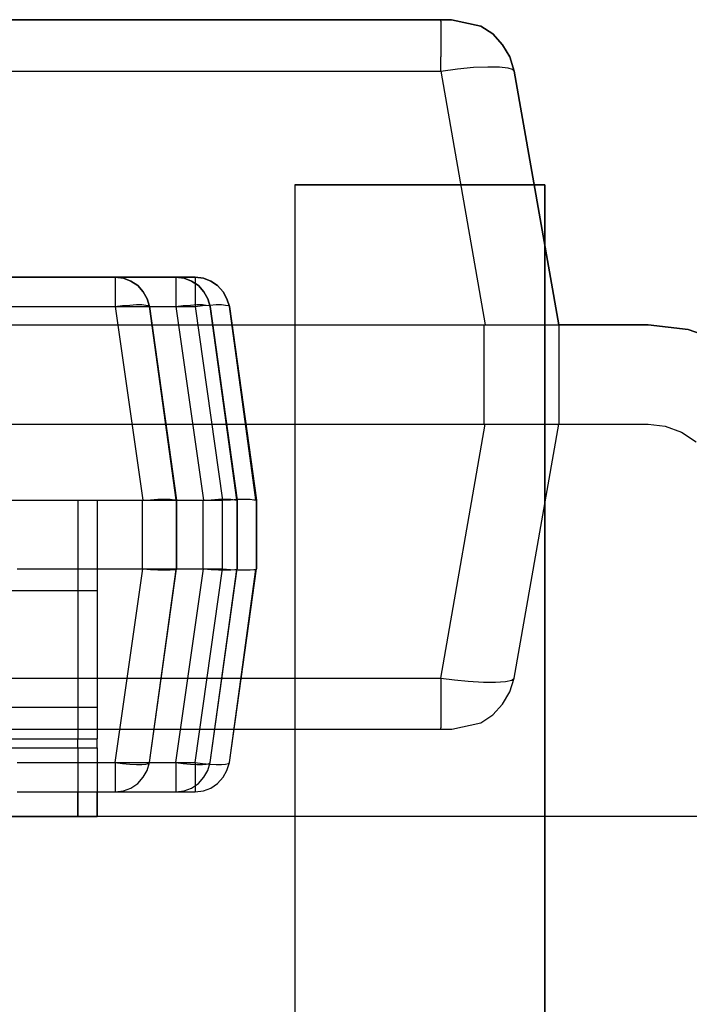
# Model space of a CAD drawing. Header units: inches. Extents: x 0 to 297, y -210 to 0.
# Tile 63 of 82: x 93.583 to 94.266, y -149.132 to -148.128. Entities that reach past the tile are written whole.
import ezdxf

# ---------------------------------------------------------------- set-up
doc = ezdxf.new("R2010")
doc.units = ezdxf.units.IN
doc.header["$MEASUREMENT"] = 0

msp = doc.modelspace()

# ---------------------------------------------------------------- linework, layer by layer
at = {"color": 18, "true_color": 0x000000}
for p, q in [((94.0126, -148.1276), (92.3946, -148.1276)), ((92.3946, -148.1276), (94.0126, -148.1276)), ((94.0236, -148.1276), (94.0126, -148.1276)), ((94.0126, -148.1276), (94.0146, -148.1276)), ((94.0126, -148.1291), (94.0126, -148.1276)), ((94.0126, -148.1291), (94.0126, -148.1341)), ((94.0146, -148.1276), (94.0171, -148.1276)), ((94.0171, -148.1276), (94.0196, -148.1276)), ((94.0196, -148.1276), (94.0221, -148.1276)), ((94.0221, -148.1276), (94.0236, -148.1276)), ((94.0536, -148.1341), (94.0236, -148.1276)), ((94.0236, -148.1276), (94.0536, -148.1341)), ((94.0126, -148.1341), (94.0126, -148.1421)), ((94.0126, -148.1421), (94.0126, -148.1531)), ((94.0656, -148.1421), (94.0536, -148.1341)), ((94.0536, -148.1341), (94.0656, -148.1421)), ((94.0756, -148.1531), (94.0656, -148.1421)), ((94.0656, -148.1421), (94.0756, -148.1531)), ((94.0126, -148.1531), (94.0126, -148.1656)), ((94.0831, -148.1656), (94.0756, -148.1531)), ((94.0756, -148.1531), (94.0831, -148.1656)), ((94.0126, -148.1801), (94.0126, -148.1656)), ((94.0876, -148.1801), (94.0831, -148.1656)), ((94.0831, -148.1656), (94.0876, -148.1801)), ((92.3946, -148.1801), (94.0126, -148.1801)), ((94.0126, -148.1801), (94.0296, -148.1776)), ((94.0126, -148.1801), (94.0581, -148.4386)), ((94.0296, -148.1776), (94.0461, -148.1761)), ((94.0461, -148.1761), (94.0606, -148.1756)), ((94.0606, -148.1756), (94.0726, -148.1756)), ((94.0726, -148.1756), (94.0811, -148.1766)), ((94.0811, -148.1766), (94.0856, -148.1781)), ((94.0856, -148.1781), (94.0876, -148.1801)), ((94.1331, -148.4386), (94.0876, -148.1801)), ((94.0876, -148.1801), (94.1331, -148.4386)), ((94.1188, -148.2959), (93.8638, -148.2959)), ((93.8638, -148.2959), (93.8638, -149.7959)), ((93.8638, -148.2959), (93.8638, -149.7959)), ((93.8638, -148.2959), (94.1188, -148.2959)), ((94.1188, -149.7959), (94.1188, -148.2959)), ((94.1188, -148.2959), (94.1188, -149.7959)), ((93.6807, -148.3901), (92.3557, -148.3901)), ((92.3557, -148.3901), (93.6807, -148.3901)), ((93.6807, -148.3901), (92.3557, -148.3901)), ((92.3557, -148.3901), (93.6807, -148.3901)), ((93.6807, -148.3901), (92.3557, -148.3901)), ((92.3557, -148.3901), (93.6807, -148.3901)), ((93.7425, -148.3901), (92.4175, -148.3901)), ((92.4175, -148.3901), (93.7425, -148.3901)), ((93.7621, -148.3901), (92.4371, -148.3901)), ((92.4371, -148.3901), (93.7621, -148.3901)), ((93.7621, -148.3901), (92.4371, -148.3901)), ((92.4371, -148.3901), (93.7621, -148.3901)), ((93.5477, -148.3901), (93.5857, -148.3901)), ((93.5477, -148.3901), (93.5857, -148.3901)), ((93.5477, -148.3901), (93.5857, -148.3901)), ((93.5576, -148.3901), (93.5891, -148.3901)), ((93.5576, -148.3901), (93.5891, -148.3901)), ((93.58, -148.3901), (93.5875, -148.3901)), ((93.5857, -148.3901), (93.5857, -148.3901)), ((93.5857, -148.3901), (93.6317, -148.3901)), ((93.5857, -148.3901), (93.5857, -148.3901)), ((93.5857, -148.3901), (93.6317, -148.3901)), ((93.5857, -148.3901), (93.5857, -148.3901)), ((93.5857, -148.3901), (93.6317, -148.3901)), ((93.5875, -148.3901), (93.5875, -148.3901)), ((93.5875, -148.3901), (93.589, -148.3901)), ((93.5875, -148.3901), (93.592, -148.3901)), ((93.589, -148.3901), (93.5905, -148.3901)), ((93.589, -148.3901), (93.589, -148.3901)), ((93.5891, -148.3901), (93.5891, -148.3901)), ((93.5891, -148.3901), (93.5911, -148.3901)), ((93.5891, -148.3901), (93.5921, -148.3901)), ((93.5891, -148.3901), (93.5891, -148.3901)), ((93.5891, -148.3901), (93.5911, -148.3901)), ((93.5891, -148.3901), (93.5921, -148.3901)), ((93.5905, -148.3901), (93.5905, -148.3901)), ((93.5911, -148.3901), (93.5921, -148.3901)), ((93.5911, -148.3901), (93.5911, -148.3901)), ((93.5911, -148.3901), (93.5921, -148.3901)), ((93.5911, -148.3901), (93.5911, -148.3901)), ((93.592, -148.3901), (93.5985, -148.3901)), ((93.592, -148.3901), (93.592, -148.3901)), ((93.592, -148.3901), (93.5985, -148.3901)), ((93.5921, -148.3901), (93.5921, -148.3901)), ((93.5921, -148.3901), (93.5996, -148.3901)), ((93.5921, -148.3901), (93.5921, -148.3901)), ((93.5921, -148.3901), (93.5996, -148.3901)), ((93.5985, -148.3901), (93.6045, -148.3901)), ((93.5985, -148.3901), (93.5985, -148.3901)), ((93.5995, -148.3901), (93.5995, -148.3901)), ((93.5995, -148.3901), (93.6005, -148.3901)), ((93.5996, -148.3901), (93.6071, -148.3901)), ((93.5996, -148.3901), (93.5996, -148.3901)), ((93.5996, -148.3901), (93.6071, -148.3901)), ((93.5996, -148.3901), (93.5996, -148.3901)), ((93.6005, -148.3901), (93.6045, -148.3901)), ((93.6045, -148.3901), (93.6095, -148.3901)), ((93.6045, -148.3901), (93.6045, -148.3901)), ((93.6071, -148.3901), (93.6071, -148.3901)), ((93.6071, -148.3901), (93.6086, -148.3901)), ((93.6071, -148.3901), (93.6116, -148.3901)), ((93.6071, -148.3901), (93.6071, -148.3901)), ((93.6071, -148.3901), (93.6086, -148.3901)), ((93.6071, -148.3901), (93.6116, -148.3901)), ((93.6086, -148.3901), (93.6101, -148.3901)), ((93.6086, -148.3901), (93.6086, -148.3901)), ((93.6086, -148.3901), (93.6101, -148.3901)), ((93.6086, -148.3901), (93.6086, -148.3901)), ((93.6095, -148.3901), (93.6095, -148.3901)), ((93.6095, -148.3901), (93.6475, -148.3901)), ((93.6101, -148.3901), (93.6101, -148.3901)), ((93.6101, -148.3901), (93.6101, -148.3901)), ((93.6116, -148.3901), (93.6181, -148.3901)), ((93.6116, -148.3901), (93.6116, -148.3901)), ((93.6116, -148.3901), (93.6181, -148.3901)), ((93.6116, -148.3901), (93.6181, -148.3901)), ((93.6116, -148.3901), (93.6116, -148.3901)), ((93.6116, -148.3901), (93.6181, -148.3901)), ((93.6181, -148.3901), (93.6241, -148.3901)), ((93.6181, -148.3901), (93.6181, -148.3901)), ((93.6181, -148.3901), (93.6241, -148.3901)), ((93.6181, -148.3901), (93.6181, -148.3901)), ((93.6191, -148.3901), (93.6191, -148.3901)), ((93.6191, -148.3901), (93.6201, -148.3901)), ((93.6191, -148.3901), (93.6191, -148.3901)), ((93.6191, -148.3901), (93.6201, -148.3901)), ((93.6201, -148.3901), (93.6241, -148.3901)), ((93.6201, -148.3901), (93.6241, -148.3901)), ((93.6241, -148.3901), (93.6291, -148.3901)), ((93.6241, -148.3901), (93.6241, -148.3901)), ((93.6241, -148.3901), (93.6291, -148.3901)), ((93.6241, -148.3901), (93.6241, -148.3901)), ((93.6291, -148.3901), (93.6291, -148.3901)), ((93.6291, -148.3901), (93.6671, -148.3901)), ((93.6291, -148.3901), (93.6291, -148.3901)), ((93.6291, -148.3901), (93.6671, -148.3901)), ((93.6317, -148.3901), (93.6317, -148.3901)), ((93.6317, -148.3901), (93.6317, -148.3901)), ((93.6317, -148.3901), (93.6317, -148.3901)), ((93.6475, -148.3901), (93.6475, -148.3901)), ((93.6475, -148.3901), (93.6935, -148.3901)), ((93.6671, -148.3901), (93.6671, -148.3901)), ((93.6671, -148.3901), (93.7131, -148.3901)), ((93.6671, -148.3901), (93.6671, -148.3901)), ((93.6671, -148.3901), (93.7131, -148.3901)), ((93.6892, -148.3911), (93.6807, -148.3901)), ((93.6807, -148.3901), (93.6807, -148.3911)), ((93.6807, -148.3901), (93.6892, -148.3911)), ((93.6892, -148.3911), (93.6807, -148.3901)), ((93.6807, -148.3901), (93.6807, -148.3911)), ((93.6807, -148.3901), (93.6892, -148.3911)), ((93.6892, -148.3911), (93.6807, -148.3901)), ((93.6807, -148.3901), (93.6807, -148.3911)), ((93.6807, -148.3901), (93.6892, -148.3911)), ((93.6807, -148.3911), (93.6807, -148.3941)), ((93.6807, -148.3911), (93.6807, -148.3941)), ((93.6807, -148.3911), (93.6807, -148.3941)), ((93.6967, -148.3941), (93.6892, -148.3911)), ((93.6892, -148.3911), (93.6967, -148.3941)), ((93.6967, -148.3941), (93.6892, -148.3911)), ((93.6892, -148.3911), (93.6967, -148.3941)), ((93.6967, -148.3941), (93.6892, -148.3911)), ((93.6892, -148.3911), (93.6967, -148.3941)), ((93.6935, -148.3901), (93.6935, -148.3901)), ((93.7131, -148.3901), (93.7131, -148.3901)), ((93.7131, -148.3901), (93.7131, -148.3901)), ((93.751, -148.3911), (93.7425, -148.3901)), ((93.7425, -148.3901), (93.7425, -148.3911)), ((93.7425, -148.3901), (93.751, -148.3911)), ((93.7425, -148.3911), (93.7425, -148.3941)), ((93.7585, -148.3941), (93.751, -148.3911)), ((93.751, -148.3911), (93.7585, -148.3941)), ((93.7706, -148.3911), (93.7621, -148.3901)), ((93.7621, -148.3901), (93.7621, -148.3911)), ((93.7621, -148.3901), (93.7706, -148.3911)), ((93.7706, -148.3911), (93.7621, -148.3901)), ((93.7621, -148.3901), (93.7621, -148.3911)), ((93.7621, -148.3901), (93.7706, -148.3911)), ((93.7621, -148.3911), (93.7621, -148.3941)), ((93.7621, -148.3911), (93.7621, -148.3941)), ((93.7781, -148.3941), (93.7706, -148.3911)), ((93.7706, -148.3911), (93.7781, -148.3941)), ((93.7781, -148.3941), (93.7706, -148.3911)), ((93.7706, -148.3911), (93.7781, -148.3941)), ((93.6807, -148.3941), (93.6807, -148.3986)), ((93.6807, -148.3941), (93.6807, -148.3986)), ((93.6807, -148.3941), (93.6807, -148.3986)), ((93.6807, -148.3986), (93.6807, -148.4051)), ((93.6807, -148.3986), (93.6807, -148.4051)), ((93.6807, -148.3986), (93.6807, -148.4051)), ((93.7037, -148.3986), (93.6967, -148.3941)), ((93.6967, -148.3941), (93.7037, -148.3986)), ((93.7037, -148.3986), (93.6967, -148.3941)), ((93.6967, -148.3941), (93.7037, -148.3986)), ((93.7037, -148.3986), (93.6967, -148.3941)), ((93.6967, -148.3941), (93.7037, -148.3986)), ((93.7092, -148.4051), (93.7037, -148.3986)), ((93.7037, -148.3986), (93.7092, -148.4051)), ((93.7092, -148.4051), (93.7037, -148.3986)), ((93.7037, -148.3986), (93.7092, -148.4051)), ((93.7092, -148.4051), (93.7037, -148.3986)), ((93.7037, -148.3986), (93.7092, -148.4051)), ((93.7425, -148.3941), (93.7425, -148.3986)), ((93.7425, -148.3986), (93.7425, -148.4051)), ((93.7655, -148.3986), (93.7585, -148.3941)), ((93.7585, -148.3941), (93.7655, -148.3986)), ((93.7621, -148.3941), (93.7621, -148.3986)), ((93.7621, -148.3941), (93.7621, -148.3986)), ((93.7621, -148.3986), (93.7621, -148.4051)), ((93.7621, -148.3986), (93.7621, -148.4051)), ((93.771, -148.4051), (93.7655, -148.3986)), ((93.7655, -148.3986), (93.771, -148.4051)), ((93.7851, -148.3986), (93.7781, -148.3941)), ((93.7781, -148.3941), (93.7851, -148.3986)), ((93.7851, -148.3986), (93.7781, -148.3941)), ((93.7781, -148.3941), (93.7851, -148.3986)), ((93.7906, -148.4051), (93.7851, -148.3986)), ((93.7851, -148.3986), (93.7906, -148.4051)), ((93.7906, -148.4051), (93.7851, -148.3986)), ((93.7851, -148.3986), (93.7906, -148.4051)), ((93.6807, -148.4051), (93.6807, -148.4121)), ((93.6807, -148.4051), (93.6807, -148.4121)), ((93.6807, -148.4051), (93.6807, -148.4121)), ((93.6807, -148.4121), (93.6807, -148.4201)), ((93.6807, -148.4121), (93.6807, -148.4201)), ((93.6807, -148.4121), (93.6807, -148.4201)), ((93.7132, -148.4121), (93.7092, -148.4051)), ((93.7092, -148.4051), (93.7132, -148.4121)), ((93.7132, -148.4121), (93.7092, -148.4051)), ((93.7092, -148.4051), (93.7132, -148.4121)), ((93.7132, -148.4121), (93.7092, -148.4051)), ((93.7092, -148.4051), (93.7132, -148.4121)), ((93.7157, -148.4201), (93.7132, -148.4121)), ((93.7132, -148.4121), (93.7157, -148.4201)), ((93.7157, -148.4201), (93.7132, -148.4121)), ((93.7132, -148.4121), (93.7157, -148.4201)), ((93.7157, -148.4201), (93.7132, -148.4121)), ((93.7132, -148.4121), (93.7157, -148.4201)), ((93.7425, -148.4051), (93.7425, -148.4121)), ((93.7425, -148.4121), (93.7425, -148.4201)), ((93.7621, -148.4051), (93.7621, -148.4121)), ((93.7621, -148.4051), (93.7621, -148.4121)), ((93.7621, -148.4121), (93.7621, -148.4201)), ((93.7621, -148.4121), (93.7621, -148.4201)), ((93.775, -148.4121), (93.771, -148.4051)), ((93.771, -148.4051), (93.775, -148.4121)), ((93.7775, -148.4201), (93.775, -148.4121)), ((93.775, -148.4121), (93.7775, -148.4201)), ((93.7946, -148.4121), (93.7906, -148.4051)), ((93.7906, -148.4051), (93.7946, -148.4121)), ((93.7946, -148.4121), (93.7906, -148.4051)), ((93.7906, -148.4051), (93.7946, -148.4121)), ((93.7971, -148.4201), (93.7946, -148.4121)), ((93.7946, -148.4121), (93.7971, -148.4201)), ((93.7971, -148.4201), (93.7946, -148.4121)), ((93.7946, -148.4121), (93.7971, -148.4201)), ((92.3557, -148.4201), (93.6807, -148.4201)), ((92.3557, -148.4201), (93.6807, -148.4201)), ((92.3557, -148.4201), (93.6807, -148.4201)), ((92.4175, -148.4201), (93.7425, -148.4201)), ((92.4371, -148.4201), (93.7621, -148.4201)), ((92.4371, -148.4201), (93.7621, -148.4201)), ((93.6807, -148.4201), (93.6882, -148.4191)), ((93.6807, -148.4201), (93.6882, -148.4191)), ((93.6807, -148.4201), (93.6882, -148.4191)), ((93.6807, -148.4201), (93.7087, -148.6176)), ((93.6807, -148.4201), (93.7087, -148.6176)), ((93.6807, -148.4201), (93.7087, -148.6176)), ((93.6882, -148.4191), (93.6957, -148.4186)), ((93.6882, -148.4191), (93.6957, -148.4186)), ((93.6882, -148.4191), (93.6957, -148.4186)), ((93.6957, -148.4186), (93.7022, -148.4181)), ((93.6957, -148.4186), (93.7022, -148.4181)), ((93.6957, -148.4186), (93.7022, -148.4181)), ((93.7022, -148.4181), (93.7077, -148.4181)), ((93.7022, -148.4181), (93.7077, -148.4181)), ((93.7022, -148.4181), (93.7077, -148.4181)), ((93.7077, -148.4181), (93.7117, -148.4186)), ((93.7077, -148.4181), (93.7117, -148.4186)), ((93.7077, -148.4181), (93.7117, -148.4186)), ((93.7117, -148.4186), (93.7147, -148.4191)), ((93.7117, -148.4186), (93.7147, -148.4191)), ((93.7117, -148.4186), (93.7147, -148.4191)), ((93.7147, -148.4191), (93.7157, -148.4201)), ((93.7147, -148.4191), (93.7157, -148.4201)), ((93.7147, -148.4191), (93.7157, -148.4201)), ((93.7427, -148.6171), (93.7157, -148.4201)), ((93.7157, -148.4201), (93.7432, -148.6176)), ((93.7427, -148.6171), (93.7157, -148.4201)), ((93.7157, -148.4201), (93.7432, -148.6176)), ((93.7427, -148.6171), (93.7157, -148.4201)), ((93.7157, -148.4201), (93.7432, -148.6176)), ((93.7425, -148.4201), (93.75, -148.4191)), ((93.7425, -148.4201), (93.7705, -148.6176)), ((93.75, -148.4191), (93.7575, -148.4186)), ((93.7575, -148.4186), (93.764, -148.4181)), ((93.7621, -148.4201), (93.7696, -148.4191)), ((93.7621, -148.4201), (93.7696, -148.4191)), ((93.7621, -148.4201), (93.7901, -148.6176)), ((93.7621, -148.4201), (93.7901, -148.6176)), ((93.764, -148.4181), (93.7695, -148.4181)), ((93.7695, -148.4181), (93.7735, -148.4186)), ((93.7696, -148.4191), (93.7771, -148.4186)), ((93.7696, -148.4191), (93.7771, -148.4186)), ((93.7735, -148.4186), (93.7765, -148.4191)), ((93.7765, -148.4191), (93.7775, -148.4201)), ((93.7771, -148.4186), (93.7836, -148.4181)), ((93.7771, -148.4186), (93.7836, -148.4181)), ((93.8045, -148.6171), (93.7775, -148.4201)), ((93.7775, -148.4201), (93.805, -148.6176)), ((93.7836, -148.4181), (93.7891, -148.4181)), ((93.7836, -148.4181), (93.7891, -148.4181)), ((93.7891, -148.4181), (93.7931, -148.4186)), ((93.7891, -148.4181), (93.7931, -148.4186)), ((93.7931, -148.4186), (93.7961, -148.4191)), ((93.7931, -148.4186), (93.7961, -148.4191)), ((93.7961, -148.4191), (93.7971, -148.4201)), ((93.7961, -148.4191), (93.7971, -148.4201)), ((93.8241, -148.6171), (93.7971, -148.4201)), ((93.7971, -148.4201), (93.8246, -148.6176)), ((93.8241, -148.6171), (93.7971, -148.4201)), ((93.7971, -148.4201), (93.8246, -148.6176)), ((92.2536, -148.4386), (94.0566, -148.4386)), ((94.0566, -148.4386), (94.0581, -148.4386)), ((94.0566, -148.4386), (94.0566, -148.5401)), ((94.0581, -148.4386), (94.0731, -148.4386)), ((94.0731, -148.4386), (94.0871, -148.4386)), ((94.0871, -148.4386), (94.1021, -148.4386)), ((94.1021, -148.4386), (94.1151, -148.4386)), ((94.1151, -148.4386), (94.1246, -148.4386)), ((94.1246, -148.4386), (94.1311, -148.4386)), ((94.1311, -148.4386), (94.1331, -148.4386)), ((94.2241, -148.4386), (94.1331, -148.4386)), ((94.1331, -148.4386), (94.1331, -148.4386)), ((94.1331, -148.4386), (94.1331, -148.5401)), ((94.1331, -148.4386), (94.2241, -148.4386)), ((94.2651, -148.4436), (94.2241, -148.4386)), ((94.2241, -148.4386), (94.2651, -148.4436)), ((94.3041, -148.4576), (94.2651, -148.4436)), ((94.2651, -148.4436), (94.3041, -148.4576)), ((92.2536, -148.5401), (94.0566, -148.5401)), ((94.0126, -148.7991), (94.0581, -148.5401)), ((94.0566, -148.5401), (94.0581, -148.5401)), ((94.0581, -148.5401), (94.0756, -148.5401)), ((94.0756, -148.5401), (94.0921, -148.5401)), ((94.0876, -148.7991), (94.1331, -148.5401)), ((94.0876, -148.7991), (94.1331, -148.5401)), ((94.0921, -148.5401), (94.1071, -148.5401)), ((94.1071, -148.5401), (94.1186, -148.5401)), ((94.1186, -148.5401), (94.1271, -148.5401)), ((94.1271, -148.5401), (94.1316, -148.5401)), ((94.1316, -148.5401), (94.1331, -148.5401)), ((94.1331, -148.5401), (94.2241, -148.5401)), ((94.1331, -148.5401), (94.1331, -148.5401)), ((94.1331, -148.5401), (94.2241, -148.5401)), ((94.2241, -148.5401), (94.2416, -148.5421)), ((94.2241, -148.5401), (94.2416, -148.5421)), ((94.2416, -148.5421), (94.2581, -148.5481)), ((94.2416, -148.5421), (94.2581, -148.5481)), ((94.2581, -148.5481), (94.2731, -148.5581)), ((94.2581, -148.5481), (94.2731, -148.5581)), ((92.3282, -148.6176), (93.7082, -148.6176)), ((92.3282, -148.6176), (93.7082, -148.6176)), ((92.3282, -148.6176), (93.7082, -148.6176)), ((92.39, -148.6176), (93.77, -148.6176)), ((92.4096, -148.6176), (93.7896, -148.6176)), ((92.4096, -148.6176), (93.7896, -148.6176)), ((93.4925, -148.6176), (93.6425, -148.6176)), ((93.5121, -148.6176), (93.6621, -148.6176)), ((93.5121, -148.6176), (93.6621, -148.6176)), ((93.6425, -148.6176), (93.6425, -148.6206)), ((93.6425, -148.6206), (93.6425, -148.6296)), ((93.6621, -148.6176), (93.6621, -148.6206)), ((93.6621, -148.6176), (93.6621, -148.6206)), ((93.6621, -148.6206), (93.6621, -148.6296)), ((93.6621, -148.6206), (93.6621, -148.6296)), ((93.7082, -148.6176), (93.7087, -148.6176)), ((93.7082, -148.6176), (93.7082, -148.6876)), ((93.7082, -148.6176), (93.7087, -148.6176)), ((93.7082, -148.6176), (93.7082, -148.6876)), ((93.7082, -148.6176), (93.7087, -148.6176)), ((93.7082, -148.6176), (93.7082, -148.6876)), ((93.7087, -148.6176), (93.7167, -148.6171)), ((93.7087, -148.6176), (93.7167, -148.6171)), ((93.7087, -148.6176), (93.7167, -148.6171)), ((93.7167, -148.6171), (93.7242, -148.6166)), ((93.7167, -148.6171), (93.7242, -148.6166)), ((93.7167, -148.6171), (93.7242, -148.6166)), ((93.7242, -148.6166), (93.7312, -148.6166)), ((93.7242, -148.6166), (93.7312, -148.6166)), ((93.7242, -148.6166), (93.7312, -148.6166)), ((93.7312, -148.6166), (93.7367, -148.6166)), ((93.7312, -148.6166), (93.7367, -148.6166)), ((93.7312, -148.6166), (93.7367, -148.6166)), ((93.7367, -148.6166), (93.7407, -148.6171)), ((93.7367, -148.6166), (93.7407, -148.6171)), ((93.7367, -148.6166), (93.7407, -148.6171)), ((93.7407, -148.6171), (93.7427, -148.6171)), ((93.7407, -148.6171), (93.7427, -148.6171)), ((93.7407, -148.6171), (93.7427, -148.6171)), ((93.7432, -148.6176), (93.7427, -148.6171)), ((93.7427, -148.6171), (93.7432, -148.6176)), ((93.7432, -148.6176), (93.7427, -148.6171)), ((93.7427, -148.6171), (93.7432, -148.6176)), ((93.7432, -148.6176), (93.7427, -148.6171)), ((93.7427, -148.6171), (93.7432, -148.6176)), ((93.7432, -148.6876), (93.7432, -148.6176)), ((93.7432, -148.6176), (93.7432, -148.6876)), ((93.7432, -148.6176), (93.7432, -148.6176)), ((93.7432, -148.6876), (93.7432, -148.6176)), ((93.7432, -148.6176), (93.7432, -148.6876)), ((93.7432, -148.6176), (93.7432, -148.6176)), ((93.7432, -148.6876), (93.7432, -148.6176)), ((93.7432, -148.6176), (93.7432, -148.6876)), ((93.7432, -148.6176), (93.7432, -148.6176)), ((93.77, -148.6176), (93.7705, -148.6176)), ((93.77, -148.6176), (93.77, -148.6876)), ((93.7705, -148.6176), (93.7785, -148.6171)), ((93.7785, -148.6171), (93.786, -148.6166)), ((93.786, -148.6166), (93.793, -148.6166)), ((93.7896, -148.6176), (93.7901, -148.6176)), ((93.7896, -148.6176), (93.7896, -148.6876)), ((93.7896, -148.6176), (93.7901, -148.6176)), ((93.7896, -148.6176), (93.7896, -148.6876)), ((93.7901, -148.6176), (93.7981, -148.6171)), ((93.7901, -148.6176), (93.7981, -148.6171)), ((93.793, -148.6166), (93.7985, -148.6166)), ((93.7981, -148.6171), (93.8056, -148.6166)), ((93.7981, -148.6171), (93.8056, -148.6166)), ((93.7985, -148.6166), (93.8025, -148.6171)), ((93.8025, -148.6171), (93.8045, -148.6171)), ((93.805, -148.6176), (93.8045, -148.6171)), ((93.8045, -148.6171), (93.805, -148.6176)), ((93.805, -148.6876), (93.805, -148.6176)), ((93.805, -148.6176), (93.805, -148.6876)), ((93.805, -148.6176), (93.805, -148.6176)), ((93.8056, -148.6166), (93.8126, -148.6166)), ((93.8056, -148.6166), (93.8126, -148.6166)), ((93.8126, -148.6166), (93.8181, -148.6166)), ((93.8126, -148.6166), (93.8181, -148.6166)), ((93.8181, -148.6166), (93.8221, -148.6171)), ((93.8181, -148.6166), (93.8221, -148.6171)), ((93.8221, -148.6171), (93.8241, -148.6171)), ((93.8221, -148.6171), (93.8241, -148.6171)), ((93.8246, -148.6176), (93.8241, -148.6171)), ((93.8241, -148.6171), (93.8246, -148.6176)), ((93.8246, -148.6176), (93.8241, -148.6171)), ((93.8241, -148.6171), (93.8246, -148.6176)), ((93.8246, -148.6876), (93.8246, -148.6176)), ((93.8246, -148.6176), (93.8246, -148.6876)), ((93.8246, -148.6176), (93.8246, -148.6176)), ((93.8246, -148.6876), (93.8246, -148.6176)), ((93.8246, -148.6176), (93.8246, -148.6876)), ((93.8246, -148.6176), (93.8246, -148.6176)), ((93.6425, -148.6296), (93.6425, -148.6441)), ((93.6621, -148.6296), (93.6621, -148.6441)), ((93.6621, -148.6296), (93.6621, -148.6441)), ((93.6425, -148.6441), (93.6425, -148.6631)), ((93.6621, -148.6441), (93.6621, -148.6631)), ((93.6621, -148.6441), (93.6621, -148.6631)), ((93.6425, -148.6631), (93.6425, -148.6851)), ((93.6621, -148.6631), (93.6621, -148.6851)), ((93.6621, -148.6631), (93.6621, -148.6851)), ((93.5807, -148.6876), (93.7082, -148.6876)), ((93.5807, -148.6876), (93.7082, -148.6876)), ((93.5807, -148.6876), (93.7082, -148.6876)), ((93.6425, -148.6851), (93.6425, -148.7096)), ((93.6425, -148.6876), (93.77, -148.6876)), ((93.6621, -148.6851), (93.6621, -148.7096)), ((93.6621, -148.6851), (93.6621, -148.7096)), ((93.6621, -148.6876), (93.7896, -148.6876)), ((93.6621, -148.6876), (93.7896, -148.6876)), ((93.6807, -148.8851), (93.7087, -148.6876)), ((93.6807, -148.8851), (93.7087, -148.6876)), ((93.6807, -148.8851), (93.7087, -148.6876)), ((93.7082, -148.6876), (93.7087, -148.6876)), ((93.7082, -148.6876), (93.7087, -148.6876)), ((93.7082, -148.6876), (93.7087, -148.6876)), ((93.7087, -148.6876), (93.7167, -148.6881)), ((93.7087, -148.6876), (93.7167, -148.6881)), ((93.7087, -148.6876), (93.7167, -148.6881)), ((93.7157, -148.8851), (93.7432, -148.6876)), ((93.7157, -148.8851), (93.7432, -148.6876)), ((93.7157, -148.8851), (93.7432, -148.6876)), ((93.7157, -148.8851), (93.7427, -148.6881)), ((93.7157, -148.8851), (93.7427, -148.6881)), ((93.7157, -148.8851), (93.7427, -148.6881)), ((93.7167, -148.6881), (93.7242, -148.6886)), ((93.7167, -148.6881), (93.7242, -148.6886)), ((93.7167, -148.6881), (93.7242, -148.6886)), ((93.7242, -148.6886), (93.7312, -148.6886)), ((93.7242, -148.6886), (93.7312, -148.6886)), ((93.7242, -148.6886), (93.7312, -148.6886)), ((93.7312, -148.6886), (93.7367, -148.6886)), ((93.7312, -148.6886), (93.7367, -148.6886)), ((93.7312, -148.6886), (93.7367, -148.6886)), ((93.7367, -148.6886), (93.7407, -148.6881)), ((93.7367, -148.6886), (93.7407, -148.6881)), ((93.7367, -148.6886), (93.7407, -148.6881)), ((93.7407, -148.6881), (93.7427, -148.6881)), ((93.7407, -148.6881), (93.7427, -148.6881)), ((93.7407, -148.6881), (93.7427, -148.6881)), ((93.7425, -148.8851), (93.7705, -148.6876)), ((93.7427, -148.6881), (93.7432, -148.6876)), ((93.7427, -148.6881), (93.7432, -148.6876)), ((93.7427, -148.6881), (93.7432, -148.6876)), ((93.7427, -148.6881), (93.7432, -148.6876)), ((93.7427, -148.6881), (93.7432, -148.6876)), ((93.7427, -148.6881), (93.7432, -148.6876)), ((93.7432, -148.6876), (93.7432, -148.6876)), ((93.7432, -148.6876), (93.7432, -148.6876)), ((93.7432, -148.6876), (93.7432, -148.6876)), ((93.7621, -148.8851), (93.7901, -148.6876)), ((93.7621, -148.8851), (93.7901, -148.6876)), ((93.77, -148.6876), (93.7705, -148.6876)), ((93.7705, -148.6876), (93.7785, -148.6881)), ((93.7775, -148.8851), (93.805, -148.6876)), ((93.7775, -148.8851), (93.8045, -148.6881)), ((93.7785, -148.6881), (93.786, -148.6886)), ((93.786, -148.6886), (93.793, -148.6886)), ((93.7896, -148.6876), (93.7901, -148.6876)), ((93.7896, -148.6876), (93.7901, -148.6876)), ((93.7901, -148.6876), (93.7981, -148.6881)), ((93.7901, -148.6876), (93.7981, -148.6881)), ((93.793, -148.6886), (93.7985, -148.6886)), ((93.7971, -148.8851), (93.8246, -148.6876)), ((93.7971, -148.8851), (93.8246, -148.6876)), ((93.7971, -148.8851), (93.8241, -148.6881)), ((93.7971, -148.8851), (93.8241, -148.6881)), ((93.7981, -148.6881), (93.8056, -148.6886)), ((93.7981, -148.6881), (93.8056, -148.6886)), ((93.7985, -148.6886), (93.8025, -148.6881)), ((93.8025, -148.6881), (93.8045, -148.6881)), ((93.8045, -148.6881), (93.805, -148.6876)), ((93.8045, -148.6881), (93.805, -148.6876)), ((93.805, -148.6876), (93.805, -148.6876)), ((93.8056, -148.6886), (93.8126, -148.6886)), ((93.8056, -148.6886), (93.8126, -148.6886)), ((93.8126, -148.6886), (93.8181, -148.6886)), ((93.8126, -148.6886), (93.8181, -148.6886)), ((93.8181, -148.6886), (93.8221, -148.6881)), ((93.8181, -148.6886), (93.8221, -148.6881)), ((93.8221, -148.6881), (93.8241, -148.6881)), ((93.8221, -148.6881), (93.8241, -148.6881)), ((93.8241, -148.6881), (93.8246, -148.6876)), ((93.8241, -148.6881), (93.8246, -148.6876)), ((93.8241, -148.6881), (93.8246, -148.6876)), ((93.8241, -148.6881), (93.8246, -148.6876)), ((93.8246, -148.6876), (93.8246, -148.6876)), ((93.8246, -148.6876), (93.8246, -148.6876)), ((93.4925, -148.7096), (93.6425, -148.7096)), ((93.5121, -148.7096), (93.6621, -148.7096)), ((93.5121, -148.7096), (93.6621, -148.7096)), ((93.6425, -148.7096), (93.6425, -148.8286)), ((93.6621, -148.7096), (93.6621, -148.8286)), ((93.6621, -148.7096), (93.6621, -148.8286)), ((92.2981, -148.7991), (94.0126, -148.7991)), ((94.0126, -148.7991), (94.0266, -148.8006)), ((94.0126, -148.7991), (94.0126, -148.8131)), ((94.0266, -148.8006), (94.0406, -148.8021)), ((94.0406, -148.8021), (94.0561, -148.8031)), ((94.0561, -148.8031), (94.0686, -148.8031)), ((94.0686, -148.8031), (94.0786, -148.8026)), ((94.0786, -148.8026), (94.0851, -148.8011)), ((94.0831, -148.8131), (94.0876, -148.7991)), ((94.0831, -148.8131), (94.0876, -148.7991)), ((94.0851, -148.8011), (94.0876, -148.7991)), ((94.0126, -148.8131), (94.0126, -148.8256)), ((94.0756, -148.8256), (94.0831, -148.8131)), ((94.0756, -148.8256), (94.0831, -148.8131)), ((94.0126, -148.8256), (94.0126, -148.8366)), ((94.0656, -148.8366), (94.0756, -148.8256)), ((94.0656, -148.8366), (94.0756, -148.8256)), ((93.4925, -148.8286), (93.6425, -148.8286)), ((93.5121, -148.8286), (93.6621, -148.8286)), ((93.5121, -148.8286), (93.6621, -148.8286)), ((93.6425, -148.8286), (93.6425, -148.8371)), ((93.6621, -148.8286), (93.6621, -148.8371)), ((93.6621, -148.8286), (93.6621, -148.8371)), ((93.6425, -148.8371), (93.6425, -148.8446)), ((93.6425, -148.8446), (93.6425, -148.8506)), ((93.6621, -148.8371), (93.6621, -148.8446)), ((93.6621, -148.8371), (93.6621, -148.8446)), ((93.6621, -148.8446), (93.6621, -148.8506)), ((93.6621, -148.8446), (93.6621, -148.8506)), ((94.0126, -148.8366), (94.0126, -148.8446)), ((94.0126, -148.8446), (94.0126, -148.8496)), ((94.0241, -148.8511), (94.0536, -148.8446)), ((94.0241, -148.8511), (94.0536, -148.8446)), ((94.0536, -148.8446), (94.0656, -148.8366)), ((94.0536, -148.8446), (94.0656, -148.8366)), ((92.2981, -148.8511), (94.0126, -148.8511)), ((92.2981, -148.8511), (94.0126, -148.8511)), ((93.6425, -148.8506), (93.6425, -148.8561)), ((93.6621, -148.8506), (93.6621, -148.8561)), ((93.6621, -148.8506), (93.6621, -148.8561)), ((94.0126, -148.8511), (94.0126, -148.8496)), ((94.0126, -148.8511), (94.0241, -148.8511)), ((94.0126, -148.8511), (94.0151, -148.8511)), ((94.0151, -148.8511), (94.0181, -148.8511)), ((94.0181, -148.8511), (94.0206, -148.8511)), ((94.0206, -148.8511), (94.0226, -148.8511)), ((94.0226, -148.8511), (94.0241, -148.8511)), ((93.4925, -148.8611), (93.6425, -148.8611)), ((93.5121, -148.8611), (93.6621, -148.8611)), ((93.5121, -148.8611), (93.6621, -148.8611)), ((93.6425, -148.8561), (93.6425, -148.8591)), ((93.6425, -148.8591), (93.6425, -148.8611)), ((93.6425, -148.8701), (93.6425, -148.8611)), ((93.6621, -148.8561), (93.6621, -148.8591)), ((93.6621, -148.8561), (93.6621, -148.8591)), ((93.6621, -148.8591), (93.6621, -148.8611)), ((93.6621, -148.8591), (93.6621, -148.8611)), ((93.6621, -148.8701), (93.6621, -148.8611)), ((93.6621, -148.8701), (93.6621, -148.8611)), ((93.4925, -148.8701), (93.6425, -148.8701)), ((93.5121, -148.8701), (93.6621, -148.8701)), ((93.5121, -148.8701), (93.6621, -148.8701)), ((93.6425, -148.8701), (93.6425, -148.9401)), ((93.6621, -148.8701), (93.6621, -148.9401)), ((93.6621, -148.8701), (93.6621, -148.9401)), ((93.5807, -148.8851), (93.6807, -148.8851)), ((93.5807, -148.8851), (93.6807, -148.8851)), ((93.5807, -148.8851), (93.6807, -148.8851)), ((93.6425, -148.8851), (93.7425, -148.8851)), ((93.6621, -148.8851), (93.7621, -148.8851)), ((93.6621, -148.8851), (93.7621, -148.8851)), ((93.6807, -148.8851), (93.6882, -148.8861)), ((93.6807, -148.8851), (93.6807, -148.8931)), ((93.6807, -148.8851), (93.6882, -148.8861)), ((93.6807, -148.8851), (93.6807, -148.8931)), ((93.6807, -148.8851), (93.6882, -148.8861)), ((93.6807, -148.8851), (93.6807, -148.8931)), ((93.7132, -148.8931), (93.7157, -148.8851)), ((93.7132, -148.8931), (93.7157, -148.8851)), ((93.7132, -148.8931), (93.7157, -148.8851)), ((93.7132, -148.8931), (93.7157, -148.8851)), ((93.7132, -148.8931), (93.7157, -148.8851)), ((93.7132, -148.8931), (93.7157, -148.8851)), ((93.7147, -148.8861), (93.7157, -148.8851)), ((93.7147, -148.8861), (93.7157, -148.8851)), ((93.7147, -148.8861), (93.7157, -148.8851)), ((93.7425, -148.8851), (93.75, -148.8861)), ((93.7425, -148.8851), (93.7425, -148.8931)), ((93.7621, -148.8851), (93.7696, -148.8861)), ((93.7621, -148.8851), (93.7621, -148.8931)), ((93.7621, -148.8851), (93.7696, -148.8861)), ((93.7621, -148.8851), (93.7621, -148.8931)), ((93.775, -148.8931), (93.7775, -148.8851)), ((93.775, -148.8931), (93.7775, -148.8851)), ((93.7765, -148.8861), (93.7775, -148.8851)), ((93.7946, -148.8931), (93.7971, -148.8851)), ((93.7946, -148.8931), (93.7971, -148.8851)), ((93.7946, -148.8931), (93.7971, -148.8851)), ((93.7946, -148.8931), (93.7971, -148.8851)), ((93.7961, -148.8861), (93.7971, -148.8851)), ((93.7961, -148.8861), (93.7971, -148.8851)), ((93.6807, -148.8931), (93.6807, -148.9001)), ((93.6807, -148.8931), (93.6807, -148.9001)), ((93.6807, -148.8931), (93.6807, -148.9001)), ((93.6882, -148.8861), (93.6957, -148.8866)), ((93.6882, -148.8861), (93.6957, -148.8866)), ((93.6882, -148.8861), (93.6957, -148.8866)), ((93.6957, -148.8866), (93.7022, -148.8871)), ((93.6957, -148.8866), (93.7022, -148.8871)), ((93.6957, -148.8866), (93.7022, -148.8871)), ((93.7022, -148.8871), (93.7077, -148.8871)), ((93.7022, -148.8871), (93.7077, -148.8871)), ((93.7022, -148.8871), (93.7077, -148.8871)), ((93.7077, -148.8871), (93.7117, -148.8866)), ((93.7077, -148.8871), (93.7117, -148.8866)), ((93.7077, -148.8871), (93.7117, -148.8866)), ((93.7092, -148.9001), (93.7132, -148.8931)), ((93.7092, -148.9001), (93.7132, -148.8931)), ((93.7092, -148.9001), (93.7132, -148.8931)), ((93.7092, -148.9001), (93.7132, -148.8931)), ((93.7092, -148.9001), (93.7132, -148.8931)), ((93.7092, -148.9001), (93.7132, -148.8931)), ((93.7117, -148.8866), (93.7147, -148.8861)), ((93.7117, -148.8866), (93.7147, -148.8861)), ((93.7117, -148.8866), (93.7147, -148.8861)), ((93.7425, -148.8931), (93.7425, -148.9001)), ((93.75, -148.8861), (93.7575, -148.8866)), ((93.7575, -148.8866), (93.764, -148.8871)), ((93.7621, -148.8931), (93.7621, -148.9001)), ((93.7621, -148.8931), (93.7621, -148.9001)), ((93.764, -148.8871), (93.7695, -148.8871)), ((93.7695, -148.8871), (93.7735, -148.8866)), ((93.7696, -148.8861), (93.7771, -148.8866)), ((93.7696, -148.8861), (93.7771, -148.8866)), ((93.771, -148.9001), (93.775, -148.8931)), ((93.771, -148.9001), (93.775, -148.8931)), ((93.7735, -148.8866), (93.7765, -148.8861)), ((93.7771, -148.8866), (93.7836, -148.8871)), ((93.7771, -148.8866), (93.7836, -148.8871)), ((93.7836, -148.8871), (93.7891, -148.8871)), ((93.7836, -148.8871), (93.7891, -148.8871)), ((93.7891, -148.8871), (93.7931, -148.8866)), ((93.7891, -148.8871), (93.7931, -148.8866)), ((93.7906, -148.9001), (93.7946, -148.8931)), ((93.7906, -148.9001), (93.7946, -148.8931)), ((93.7906, -148.9001), (93.7946, -148.8931)), ((93.7906, -148.9001), (93.7946, -148.8931)), ((93.7931, -148.8866), (93.7961, -148.8861)), ((93.7931, -148.8866), (93.7961, -148.8861)), ((93.6807, -148.9001), (93.6807, -148.9066)), ((93.6807, -148.9001), (93.6807, -148.9066)), ((93.6807, -148.9001), (93.6807, -148.9066)), ((93.7037, -148.9066), (93.7092, -148.9001)), ((93.7037, -148.9066), (93.7092, -148.9001)), ((93.7037, -148.9066), (93.7092, -148.9001)), ((93.7037, -148.9066), (93.7092, -148.9001)), ((93.7037, -148.9066), (93.7092, -148.9001)), ((93.7037, -148.9066), (93.7092, -148.9001)), ((93.7425, -148.9001), (93.7425, -148.9066)), ((93.7621, -148.9001), (93.7621, -148.9066)), ((93.7621, -148.9001), (93.7621, -148.9066)), ((93.7655, -148.9066), (93.771, -148.9001)), ((93.7655, -148.9066), (93.771, -148.9001)), ((93.7851, -148.9066), (93.7906, -148.9001)), ((93.7851, -148.9066), (93.7906, -148.9001)), ((93.7851, -148.9066), (93.7906, -148.9001)), ((93.7851, -148.9066), (93.7906, -148.9001)), ((93.5807, -148.9151), (93.6807, -148.9151)), ((93.5807, -148.9151), (93.6807, -148.9151)), ((93.5807, -148.9151), (93.6807, -148.9151)), ((93.5807, -148.9151), (93.6807, -148.9151)), ((93.5807, -148.9151), (93.6807, -148.9151)), ((93.5807, -148.9151), (93.6807, -148.9151)), ((93.6425, -148.9401), (93.6425, -148.9151)), ((93.6425, -148.9151), (93.7425, -148.9151)), ((93.6425, -148.9151), (93.7425, -148.9151)), ((93.6621, -148.9401), (93.6621, -148.9151)), ((93.6621, -148.9151), (93.7621, -148.9151)), ((93.6621, -148.9151), (93.7621, -148.9151)), ((93.6621, -148.9401), (93.6621, -148.9151)), ((93.6621, -148.9151), (93.7621, -148.9151)), ((93.6621, -148.9151), (93.7621, -148.9151)), ((93.6807, -148.9066), (93.6807, -148.9111)), ((93.6807, -148.9066), (93.6807, -148.9111)), ((93.6807, -148.9066), (93.6807, -148.9111)), ((93.6807, -148.9111), (93.6807, -148.9141)), ((93.6807, -148.9111), (93.6807, -148.9141)), ((93.6807, -148.9111), (93.6807, -148.9141)), ((93.6807, -148.9151), (93.6892, -148.9141)), ((93.6807, -148.9151), (93.6892, -148.9141)), ((93.6807, -148.9141), (93.6807, -148.9151)), ((93.6807, -148.9151), (93.6892, -148.9141)), ((93.6807, -148.9151), (93.6892, -148.9141)), ((93.6807, -148.9141), (93.6807, -148.9151)), ((93.6807, -148.9151), (93.6892, -148.9141)), ((93.6807, -148.9151), (93.6892, -148.9141)), ((93.6807, -148.9141), (93.6807, -148.9151)), ((93.6892, -148.9141), (93.6967, -148.9111)), ((93.6892, -148.9141), (93.6967, -148.9111)), ((93.6892, -148.9141), (93.6967, -148.9111)), ((93.6892, -148.9141), (93.6967, -148.9111)), ((93.6892, -148.9141), (93.6967, -148.9111)), ((93.6892, -148.9141), (93.6967, -148.9111)), ((93.6967, -148.9111), (93.7037, -148.9066)), ((93.6967, -148.9111), (93.7037, -148.9066)), ((93.6967, -148.9111), (93.7037, -148.9066)), ((93.6967, -148.9111), (93.7037, -148.9066)), ((93.6967, -148.9111), (93.7037, -148.9066)), ((93.6967, -148.9111), (93.7037, -148.9066)), ((93.7425, -148.9066), (93.7425, -148.9111)), ((93.7425, -148.9111), (93.7425, -148.9141)), ((93.7425, -148.9151), (93.751, -148.9141)), ((93.7425, -148.9151), (93.751, -148.9141)), ((93.7425, -148.9141), (93.7425, -148.9151)), ((93.751, -148.9141), (93.7585, -148.9111)), ((93.751, -148.9141), (93.7585, -148.9111)), ((93.7585, -148.9111), (93.7655, -148.9066)), ((93.7585, -148.9111), (93.7655, -148.9066)), ((93.7621, -148.9066), (93.7621, -148.9111)), ((93.7621, -148.9066), (93.7621, -148.9111)), ((93.7621, -148.9111), (93.7621, -148.9141)), ((93.7621, -148.9111), (93.7621, -148.9141)), ((93.7621, -148.9151), (93.7706, -148.9141)), ((93.7621, -148.9151), (93.7706, -148.9141)), ((93.7621, -148.9141), (93.7621, -148.9151)), ((93.7621, -148.9151), (93.7706, -148.9141)), ((93.7621, -148.9151), (93.7706, -148.9141)), ((93.7621, -148.9141), (93.7621, -148.9151)), ((93.7706, -148.9141), (93.7781, -148.9111)), ((93.7706, -148.9141), (93.7781, -148.9111)), ((93.7706, -148.9141), (93.7781, -148.9111)), ((93.7706, -148.9141), (93.7781, -148.9111)), ((93.7781, -148.9111), (93.7851, -148.9066)), ((93.7781, -148.9111), (93.7851, -148.9066)), ((93.7781, -148.9111), (93.7851, -148.9066)), ((93.7781, -148.9111), (93.7851, -148.9066)), ((183.8458, -148.9401), (82.2458, -148.9401)), ((93.4925, -148.9401), (93.6425, -148.9401)), ((93.4925, -148.9401), (93.6425, -148.9401)), ((93.5121, -148.9401), (93.6621, -148.9401)), ((93.5121, -148.9401), (93.6621, -148.9401)), ((93.5121, -148.9401), (93.6621, -148.9401)), ((93.5121, -148.9401), (93.6621, -148.9401))]:
    msp.add_line(p, q, dxfattribs=at)

doc.saveas('drawing.dxf')
